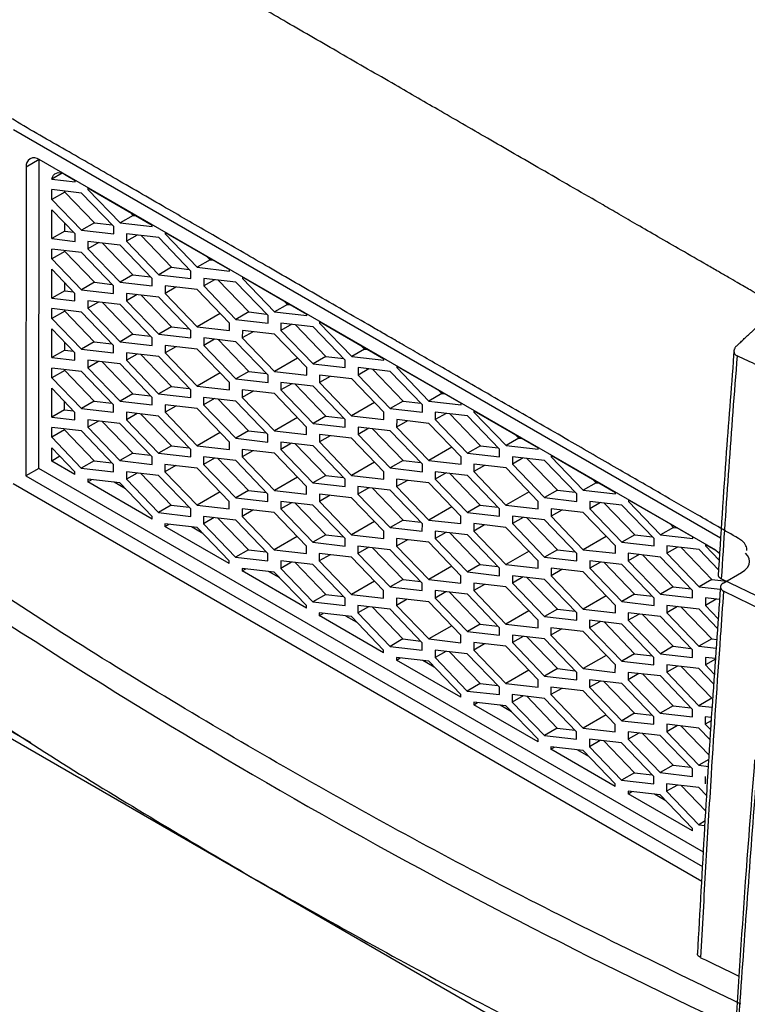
# Model space of a CAD drawing. Header units: millimetres. Extents: x 51 to 353, y -23 to 217.
# Tile 117 of 147: x 305 to 313, y 25 to 35. Entities that reach past the tile are written whole.
import ezdxf

# ---------------------------------------------------------------- set-up
doc = ezdxf.new("R2010")
doc.units = ezdxf.units.MM

msp = doc.modelspace()

# ---------------------------------------------------------------- linework, layer by layer
at = {"color": 7, "linetype": 'Continuous', "lineweight": 25}
for p, q in [((312.769, 29.73), (304.995, 34.218)), ((305.278, 33.891), (305.136, 33.809)), ((305.275, 30.496), (305.278, 33.891)), ((312.717, 29.597), (305.278, 33.891)), ((305.136, 33.809), (305.133, 30.415)), ((305.533, 33.741), (305.419, 33.675)), ((305.419, 33.675), (305.674, 33.646)), ((305.558, 33.729), (305.674, 33.662)), ((305.674, 33.646), (305.674, 33.662)), ((305.744, 33.523), (305.419, 33.561)), ((305.419, 33.453), (305.419, 33.561)), ((305.56, 33.534), (305.56, 33.545)), ((305.815, 33.581), (306.522, 33.172)), ((305.815, 33.581), (305.815, 33.564)), ((305.829, 33.573), (305.815, 33.564)), ((305.815, 33.564), (306.168, 33.197)), ((305.56, 33.534), (305.419, 33.453)), ((305.419, 33.453), (305.744, 33.115)), ((305.56, 33.534), (305.885, 33.196)), ((306.098, 33.156), (305.744, 33.523)), ((305.673, 33.074), (305.419, 33.339)), ((305.419, 33.022), (305.419, 33.339)), ((306.31, 33.278), (306.168, 33.197)), ((306.274, 33.316), (306.31, 33.278)), ((306.31, 33.278), (306.346, 33.274)), ((305.56, 33.103), (305.56, 33.192)), ((305.885, 33.196), (305.744, 33.115)), ((305.744, 33.115), (306.098, 33.074)), ((305.885, 33.196), (306.08, 33.174)), ((306.098, 33.074), (306.098, 33.156)), ((306.168, 33.197), (306.522, 33.156)), ((306.522, 33.156), (306.522, 33.172)), ((305.56, 33.103), (305.419, 33.022)), ((305.419, 33.022), (305.673, 32.992)), ((305.56, 33.103), (305.656, 33.092)), ((305.673, 32.992), (305.673, 33.074)), ((306.593, 33.034), (306.239, 33.074)), ((306.239, 33.074), (306.239, 32.993)), ((306.357, 33.061), (306.239, 32.993)), ((306.398, 33.056), (306.734, 32.707)), ((306.946, 32.666), (306.593, 33.034)), ((306.664, 33.091), (307.371, 32.683)), ((306.664, 33.091), (306.664, 33.075)), ((306.678, 33.083), (306.664, 33.075)), ((306.664, 33.075), (307.017, 32.707)), ((305.744, 32.87), (305.418, 32.907)), ((305.418, 32.799), (305.418, 32.907)), ((306.168, 32.952), (305.814, 32.992)), ((305.814, 32.992), (305.814, 32.911)), ((305.933, 32.979), (305.814, 32.911)), ((305.814, 32.911), (306.168, 32.543)), ((305.973, 32.974), (306.309, 32.625)), ((306.522, 32.584), (306.168, 32.952)), ((306.239, 32.993), (306.592, 32.625)), ((305.56, 32.881), (305.418, 32.799)), ((305.418, 32.799), (305.743, 32.461)), ((305.56, 32.881), (305.56, 32.891)), ((305.56, 32.881), (305.885, 32.543)), ((306.097, 32.502), (305.744, 32.87)), ((307.158, 32.788), (307.017, 32.707)), ((307.122, 32.826), (307.158, 32.788)), ((307.158, 32.788), (307.194, 32.784)), ((305.672, 32.421), (305.418, 32.685)), ((305.418, 32.368), (305.418, 32.685)), ((306.734, 32.707), (306.592, 32.625)), ((306.734, 32.707), (306.929, 32.684)), ((307.017, 32.707), (307.371, 32.666)), ((307.371, 32.666), (307.371, 32.683)), ((306.309, 32.625), (306.168, 32.543)), ((306.309, 32.625), (306.504, 32.602)), ((306.521, 32.503), (306.522, 32.584)), ((306.592, 32.625), (306.946, 32.584)), ((306.946, 32.584), (306.946, 32.666)), ((307.088, 32.585), (307.087, 32.503)), ((307.206, 32.571), (307.087, 32.503)), ((307.441, 32.544), (307.088, 32.585)), ((307.512, 32.601), (308.219, 32.193)), ((307.512, 32.601), (307.512, 32.585)), ((307.526, 32.593), (307.512, 32.585)), ((307.512, 32.585), (307.865, 32.217)), ((305.559, 32.45), (305.559, 32.538)), ((305.885, 32.543), (305.743, 32.461)), ((305.743, 32.461), (306.097, 32.421)), ((305.885, 32.543), (306.08, 32.52)), ((306.097, 32.421), (306.097, 32.502)), ((306.168, 32.543), (306.521, 32.503)), ((307.017, 32.462), (306.663, 32.503)), ((306.663, 32.503), (306.663, 32.421)), ((306.781, 32.489), (306.663, 32.421)), ((307.37, 32.094), (307.017, 32.462)), ((307.087, 32.503), (307.441, 32.135)), ((307.246, 32.566), (307.582, 32.217)), ((307.795, 32.176), (307.441, 32.544)), ((305.559, 32.45), (305.418, 32.368)), ((305.418, 32.368), (305.672, 32.339)), ((305.559, 32.45), (305.655, 32.439)), ((305.672, 32.339), (305.672, 32.421)), ((306.592, 32.38), (306.238, 32.421)), ((306.238, 32.421), (306.238, 32.339)), ((306.357, 32.407), (306.238, 32.339)), ((306.397, 32.403), (306.733, 32.053)), ((306.946, 32.013), (306.592, 32.38)), ((306.663, 32.421), (307.016, 32.053)), ((305.743, 32.216), (305.418, 32.254)), ((305.418, 32.146), (305.418, 32.254)), ((306.168, 32.298), (305.814, 32.339)), ((305.814, 32.339), (305.814, 32.257)), ((305.932, 32.325), (305.814, 32.257)), ((305.814, 32.257), (306.167, 31.89)), ((305.973, 32.321), (306.309, 31.971)), ((306.521, 31.931), (306.168, 32.298)), ((306.238, 32.339), (306.592, 31.972)), ((308.007, 32.299), (307.865, 32.217)), ((307.971, 32.336), (308.007, 32.299)), ((308.007, 32.299), (308.043, 32.294)), ((305.559, 32.227), (305.418, 32.146)), ((305.418, 32.146), (305.743, 31.808)), ((305.559, 32.227), (305.559, 32.237)), ((305.559, 32.227), (305.884, 31.889)), ((306.096, 31.849), (305.743, 32.216)), ((307.269, 32.199), (307.016, 32.053)), ((307.582, 32.217), (307.441, 32.135)), ((307.582, 32.217), (307.777, 32.194)), ((307.795, 32.095), (307.795, 32.176)), ((307.865, 32.217), (308.219, 32.176)), ((308.219, 32.176), (308.219, 32.193)), ((305.417, 31.715), (305.418, 32.031)), ((305.672, 31.767), (305.418, 32.031)), ((306.733, 32.053), (306.592, 31.972)), ((306.733, 32.053), (306.928, 32.031)), ((307.016, 32.053), (307.37, 32.013)), ((307.37, 32.013), (307.37, 32.094)), ((307.441, 32.135), (307.795, 32.095)), ((308.29, 32.054), (307.936, 32.095)), ((307.936, 32.095), (307.936, 32.013)), ((308.054, 32.081), (307.936, 32.013)), ((308.095, 32.076), (308.431, 31.727)), ((308.643, 31.686), (308.29, 32.054)), ((308.361, 32.111), (309.068, 31.703)), ((308.361, 32.111), (308.361, 32.095)), ((308.375, 32.103), (308.361, 32.095)), ((308.361, 32.095), (308.714, 31.727)), ((306.309, 31.971), (306.167, 31.89)), ((306.309, 31.971), (306.504, 31.949)), ((306.521, 31.849), (306.521, 31.931)), ((306.592, 31.972), (306.945, 31.931)), ((306.945, 31.931), (306.946, 32.013)), ((307.441, 31.89), (307.087, 31.931)), ((307.087, 31.931), (307.087, 31.849)), ((307.512, 32.013), (307.511, 31.931)), ((307.63, 31.999), (307.511, 31.931)), ((307.511, 31.931), (307.865, 31.564)), ((307.865, 31.972), (307.512, 32.013)), ((308.219, 31.605), (307.865, 31.972)), ((307.936, 32.013), (308.289, 31.645)), ((305.559, 31.796), (305.559, 31.884)), ((305.884, 31.889), (305.743, 31.808)), ((305.884, 31.889), (306.079, 31.867)), ((306.096, 31.767), (306.096, 31.849)), ((306.167, 31.89), (306.521, 31.849)), ((307.016, 31.808), (306.662, 31.849)), ((306.662, 31.849), (306.662, 31.767)), ((306.781, 31.835), (306.662, 31.767)), ((307.205, 31.917), (307.087, 31.849)), ((307.087, 31.849), (307.44, 31.482)), ((307.246, 31.913), (307.582, 31.563)), ((307.794, 31.523), (307.441, 31.89)), ((308.819, 31.846), (308.855, 31.809)), ((305.559, 31.796), (305.417, 31.715)), ((305.417, 31.715), (305.672, 31.685)), ((305.559, 31.796), (305.654, 31.785)), ((305.672, 31.685), (305.672, 31.767)), ((305.743, 31.808), (306.096, 31.767)), ((306.592, 31.726), (306.238, 31.767)), ((306.238, 31.767), (306.238, 31.685)), ((306.356, 31.754), (306.238, 31.685)), ((306.396, 31.749), (306.733, 31.399)), ((306.945, 31.359), (306.592, 31.726)), ((306.662, 31.767), (307.016, 31.4)), ((307.369, 31.441), (307.016, 31.808)), ((308.118, 31.709), (307.865, 31.564)), ((308.431, 31.727), (308.289, 31.645)), ((308.431, 31.727), (308.626, 31.704)), ((308.855, 31.809), (308.714, 31.727)), ((308.714, 31.727), (309.068, 31.687)), ((308.855, 31.809), (308.892, 31.805)), ((305.742, 31.563), (305.417, 31.6)), ((305.417, 31.492), (305.417, 31.6)), ((306.167, 31.645), (305.813, 31.685)), ((305.813, 31.685), (305.813, 31.604)), ((305.931, 31.672), (305.813, 31.604)), ((305.813, 31.604), (306.167, 31.236)), ((305.972, 31.667), (306.308, 31.318)), ((306.52, 31.277), (306.167, 31.645)), ((306.238, 31.685), (306.591, 31.318)), ((308.219, 31.523), (308.219, 31.605)), ((308.289, 31.645), (308.643, 31.605)), ((308.643, 31.605), (308.643, 31.686)), ((309.138, 31.564), (308.785, 31.605)), ((308.785, 31.605), (308.785, 31.523)), ((309.068, 31.687), (309.068, 31.703)), ((309.209, 31.621), (309.916, 31.213)), ((309.209, 31.621), (309.209, 31.605)), ((309.223, 31.613), (309.209, 31.605)), ((309.209, 31.605), (309.562, 31.237)), ((305.559, 31.574), (305.417, 31.492)), ((305.417, 31.492), (305.742, 31.154)), ((305.559, 31.574), (305.559, 31.584)), ((305.559, 31.574), (305.883, 31.236)), ((306.096, 31.195), (305.742, 31.563)), ((307.269, 31.546), (307.016, 31.4)), ((307.582, 31.563), (307.44, 31.482)), ((307.582, 31.563), (307.777, 31.541)), ((307.794, 31.441), (307.794, 31.523)), ((307.865, 31.564), (308.219, 31.523)), ((308.714, 31.482), (308.36, 31.523)), ((308.36, 31.523), (308.36, 31.441)), ((308.478, 31.509), (308.36, 31.441)), ((308.903, 31.591), (308.785, 31.523)), ((308.785, 31.523), (309.138, 31.156)), ((308.943, 31.587), (309.279, 31.237)), ((309.492, 31.197), (309.138, 31.564)), ((306.733, 31.399), (306.591, 31.318)), ((306.733, 31.399), (306.928, 31.377)), ((307.016, 31.4), (307.369, 31.359)), ((307.369, 31.359), (307.369, 31.441)), ((307.44, 31.482), (307.794, 31.441)), ((308.289, 31.4), (307.935, 31.441)), ((307.935, 31.441), (307.935, 31.359)), ((308.054, 31.427), (307.935, 31.359)), ((308.094, 31.423), (308.43, 31.073)), ((308.643, 31.033), (308.289, 31.4)), ((308.36, 31.441), (308.713, 31.074)), ((309.067, 31.115), (308.714, 31.482)), ((305.671, 31.113), (305.417, 31.378)), ((305.417, 31.061), (305.417, 31.378)), ((306.308, 31.318), (306.167, 31.236)), ((306.308, 31.318), (306.503, 31.295)), ((306.52, 31.195), (306.52, 31.277)), ((306.591, 31.318), (306.945, 31.277)), ((306.945, 31.277), (306.945, 31.359)), ((307.44, 31.237), (307.086, 31.277)), ((307.086, 31.277), (307.086, 31.196)), ((307.865, 31.319), (307.511, 31.359)), ((307.511, 31.359), (307.511, 31.278)), ((307.629, 31.346), (307.511, 31.278)), ((307.511, 31.278), (307.864, 30.91)), ((308.218, 30.951), (307.865, 31.319)), ((307.935, 31.359), (308.289, 30.992)), ((309.704, 31.319), (309.562, 31.237)), ((309.668, 31.357), (309.704, 31.319)), ((309.704, 31.319), (309.74, 31.315)), ((305.558, 31.142), (305.558, 31.231)), ((305.883, 31.236), (305.742, 31.154)), ((305.883, 31.236), (306.078, 31.213)), ((306.096, 31.114), (306.096, 31.195)), ((306.167, 31.236), (306.52, 31.195)), ((307.015, 31.155), (306.662, 31.195)), ((306.662, 31.195), (306.662, 31.114)), ((306.78, 31.182), (306.662, 31.114)), ((307.204, 31.264), (307.086, 31.196)), ((307.086, 31.196), (307.44, 30.828)), ((307.245, 31.259), (307.581, 30.91)), ((307.793, 30.869), (307.44, 31.237)), ((308.966, 31.22), (308.713, 31.074)), ((309.279, 31.237), (309.138, 31.156)), ((309.279, 31.237), (309.474, 31.215)), ((309.492, 31.115), (309.492, 31.197)), ((309.562, 31.237), (309.916, 31.197)), ((309.916, 31.197), (309.916, 31.213)), ((305.558, 31.142), (305.417, 31.061)), ((305.417, 31.061), (305.671, 31.032)), ((305.558, 31.142), (305.654, 31.131)), ((305.671, 31.032), (305.671, 31.113)), ((305.742, 31.154), (306.096, 31.114)), ((306.591, 31.073), (306.237, 31.114)), ((306.237, 31.114), (306.237, 31.032)), ((306.355, 31.1), (306.237, 31.032)), ((306.396, 31.095), (306.732, 30.746)), ((306.944, 30.705), (306.591, 31.073)), ((306.662, 31.114), (307.015, 30.746)), ((307.369, 30.787), (307.015, 31.155)), ((308.117, 31.056), (307.864, 30.91)), ((308.43, 31.073), (308.289, 30.992)), ((308.43, 31.073), (308.625, 31.051)), ((308.713, 31.074), (309.067, 31.033)), ((309.067, 31.033), (309.067, 31.115)), ((309.138, 31.156), (309.492, 31.115)), ((309.633, 31.115), (309.633, 31.033)), ((309.987, 31.074), (309.633, 31.115)), ((309.751, 31.101), (309.633, 31.033)), ((309.792, 31.097), (310.128, 30.747)), ((310.34, 30.707), (309.987, 31.074)), ((310.058, 31.131), (310.765, 30.723)), ((310.058, 31.131), (310.058, 31.115)), ((310.072, 31.123), (310.058, 31.115)), ((310.058, 31.115), (310.411, 30.748)), ((305.416, 30.839), (305.417, 30.947)), ((305.742, 30.909), (305.417, 30.947)), ((306.166, 30.991), (305.813, 31.032)), ((305.813, 31.032), (305.813, 30.95)), ((305.931, 31.018), (305.813, 30.95)), ((305.813, 30.95), (306.166, 30.583)), ((305.971, 31.013), (306.307, 30.664)), ((306.52, 30.624), (306.166, 30.991)), ((306.237, 31.032), (306.591, 30.664)), ((308.218, 30.869), (308.218, 30.951)), ((308.289, 30.992), (308.643, 30.951)), ((308.643, 30.951), (308.643, 31.033)), ((309.138, 30.911), (308.784, 30.951)), ((308.784, 30.951), (308.784, 30.87)), ((309.209, 31.033), (309.208, 30.951)), ((309.327, 31.02), (309.208, 30.951)), ((309.208, 30.951), (309.562, 30.584)), ((309.562, 30.992), (309.209, 31.033)), ((309.916, 30.625), (309.562, 30.992)), ((309.633, 31.033), (309.986, 30.666)), ((305.558, 30.92), (305.416, 30.839)), ((305.416, 30.839), (305.741, 30.501)), ((305.558, 30.92), (305.558, 30.93)), ((305.558, 30.92), (305.883, 30.582)), ((306.095, 30.542), (305.742, 30.909)), ((307.268, 30.892), (307.015, 30.746)), ((307.581, 30.91), (307.44, 30.828)), ((307.581, 30.91), (307.776, 30.887)), ((307.793, 30.787), (307.793, 30.869)), ((307.864, 30.91), (308.218, 30.869)), ((308.713, 30.829), (308.359, 30.869)), ((308.359, 30.869), (308.359, 30.788)), ((308.478, 30.856), (308.359, 30.788)), ((308.902, 30.938), (308.784, 30.87)), ((308.784, 30.87), (309.137, 30.502)), ((308.943, 30.933), (309.279, 30.584)), ((309.491, 30.543), (309.138, 30.911)), ((310.516, 30.867), (310.552, 30.829)), ((306.732, 30.746), (306.591, 30.664)), ((306.732, 30.746), (306.927, 30.723)), ((307.015, 30.746), (307.369, 30.706)), ((307.369, 30.706), (307.369, 30.787)), ((307.44, 30.828), (307.793, 30.787)), ((308.289, 30.747), (307.935, 30.787)), ((307.935, 30.787), (307.935, 30.706)), ((308.053, 30.774), (307.935, 30.706)), ((308.094, 30.769), (308.43, 30.42)), ((308.642, 30.379), (308.289, 30.747)), ((308.359, 30.788), (308.713, 30.42)), ((309.067, 30.461), (308.713, 30.829)), ((309.815, 30.73), (309.562, 30.584)), ((310.128, 30.747), (309.986, 30.666)), ((310.128, 30.747), (310.323, 30.725)), ((310.552, 30.829), (310.411, 30.748)), ((310.411, 30.748), (310.765, 30.707)), ((310.552, 30.829), (310.589, 30.825)), ((305.671, 30.46), (305.416, 30.724)), ((305.416, 30.578), (305.416, 30.724)), ((305.507, 30.63), (305.416, 30.578)), ((306.307, 30.664), (306.166, 30.583)), ((306.307, 30.664), (306.502, 30.642)), ((306.52, 30.542), (306.52, 30.624)), ((306.591, 30.664), (306.944, 30.624)), ((306.944, 30.624), (306.944, 30.705)), ((307.439, 30.583), (307.086, 30.624)), ((307.086, 30.624), (307.086, 30.542)), ((307.864, 30.665), (307.51, 30.706)), ((307.51, 30.706), (307.51, 30.624)), ((307.628, 30.692), (307.51, 30.624)), ((307.51, 30.624), (307.864, 30.256)), ((308.217, 30.297), (307.864, 30.665)), ((307.935, 30.706), (308.288, 30.338)), ((309.916, 30.543), (309.916, 30.625)), ((309.986, 30.666), (310.34, 30.625)), ((310.34, 30.625), (310.34, 30.707)), ((310.482, 30.625), (310.482, 30.543)), ((310.835, 30.584), (310.482, 30.625)), ((310.765, 30.707), (310.765, 30.723)), ((310.906, 30.642), (311.613, 30.233)), ((310.906, 30.642), (310.906, 30.625)), ((310.92, 30.633), (310.906, 30.625)), ((310.906, 30.625), (311.26, 30.258)), ((305.671, 30.431), (305.416, 30.578)), ((305.883, 30.582), (305.741, 30.501)), ((305.883, 30.582), (306.078, 30.56)), ((306.095, 30.46), (306.095, 30.542)), ((306.166, 30.583), (306.52, 30.542)), ((307.015, 30.501), (306.661, 30.542)), ((306.661, 30.542), (306.661, 30.46)), ((306.779, 30.528), (306.661, 30.46)), ((307.204, 30.61), (307.086, 30.542)), ((307.086, 30.542), (307.439, 30.175)), ((307.244, 30.605), (307.58, 30.256)), ((307.793, 30.216), (307.439, 30.583)), ((308.966, 30.566), (308.713, 30.42)), ((309.279, 30.584), (309.137, 30.502)), ((309.279, 30.584), (309.474, 30.561)), ((309.491, 30.461), (309.491, 30.543)), ((309.562, 30.584), (309.916, 30.543)), ((310.411, 30.503), (310.057, 30.543)), ((310.057, 30.543), (310.057, 30.462)), ((310.175, 30.53), (310.057, 30.462)), ((310.6, 30.612), (310.482, 30.543)), ((310.482, 30.543), (310.835, 30.176)), ((310.64, 30.607), (310.976, 30.257)), ((311.189, 30.217), (310.835, 30.584)), ((305.275, 30.496), (305.133, 30.415)), ((305.133, 30.415), (312.57, 26.122)), ((312.58, 26.279), (305.275, 30.496)), ((305.671, 30.431), (305.671, 30.46)), ((305.741, 30.501), (306.095, 30.46)), ((306.59, 30.419), (306.237, 30.46)), ((306.237, 30.46), (306.237, 30.378)), ((306.355, 30.446), (306.237, 30.378)), ((306.395, 30.442), (306.731, 30.092)), ((306.944, 30.052), (306.59, 30.419)), ((306.661, 30.46), (307.014, 30.093)), ((307.368, 30.134), (307.015, 30.501)), ((308.43, 30.42), (308.288, 30.338)), ((308.43, 30.42), (308.625, 30.397)), ((308.713, 30.42), (309.066, 30.379)), ((309.066, 30.379), (309.067, 30.461)), ((309.137, 30.502), (309.491, 30.461)), ((309.633, 30.461), (309.632, 30.38)), ((309.751, 30.448), (309.632, 30.38)), ((309.986, 30.421), (309.633, 30.461)), ((309.791, 30.443), (310.127, 30.094)), ((310.34, 30.053), (309.986, 30.421)), ((310.057, 30.462), (310.41, 30.094)), ((310.764, 30.135), (310.411, 30.503)), ((304.992, 30.333), (312.561, 25.963)), ((306.166, 30.337), (305.812, 30.378)), ((305.812, 30.378), (305.812, 30.35)), ((305.812, 30.35), (305.853, 30.373)), ((306.519, 29.941), (305.812, 30.35)), ((306.228, 30.272), (306.103, 30.345)), ((306.519, 29.97), (306.166, 30.337)), ((306.237, 30.378), (306.59, 30.011)), ((308.117, 30.402), (307.864, 30.256)), ((308.217, 30.216), (308.217, 30.297)), ((308.288, 30.338), (308.642, 30.298)), ((308.642, 30.298), (308.642, 30.379)), ((309.137, 30.257), (308.783, 30.298)), ((308.783, 30.298), (308.783, 30.216)), ((309.562, 30.339), (309.208, 30.38)), ((309.208, 30.38), (309.208, 30.298)), ((309.326, 30.366), (309.208, 30.298)), ((309.208, 30.298), (309.561, 29.93)), ((309.915, 29.971), (309.562, 30.339)), ((309.632, 30.38), (309.986, 30.012)), ((311.401, 30.339), (311.26, 30.258)), ((311.365, 30.377), (311.401, 30.339)), ((311.401, 30.339), (311.437, 30.335)), ((307.268, 30.238), (307.014, 30.093)), ((307.58, 30.256), (307.439, 30.175)), ((307.58, 30.256), (307.776, 30.234)), ((307.793, 30.134), (307.793, 30.216)), ((307.864, 30.256), (308.217, 30.216)), ((308.713, 30.175), (308.359, 30.216)), ((308.359, 30.216), (308.359, 30.134)), ((308.477, 30.202), (308.359, 30.134)), ((308.902, 30.284), (308.783, 30.216)), ((308.783, 30.216), (309.137, 29.848)), ((308.942, 30.279), (309.278, 29.93)), ((309.491, 29.889), (309.137, 30.257)), ((310.663, 30.24), (310.41, 30.094)), ((310.976, 30.257), (310.835, 30.176)), ((310.976, 30.257), (311.171, 30.235)), ((311.189, 30.135), (311.189, 30.217)), ((311.26, 30.258), (311.613, 30.217)), ((311.613, 30.217), (311.613, 30.233)), ((306.731, 30.092), (306.59, 30.011)), ((306.731, 30.092), (306.926, 30.07)), ((307.014, 30.093), (307.368, 30.052)), ((307.368, 30.052), (307.368, 30.134)), ((307.439, 30.175), (307.793, 30.134)), ((308.288, 30.093), (307.934, 30.134)), ((307.934, 30.134), (307.934, 30.052)), ((308.052, 30.12), (307.934, 30.052)), ((308.093, 30.116), (308.429, 29.766)), ((308.641, 29.726), (308.288, 30.093)), ((308.359, 30.134), (308.712, 29.767)), ((309.066, 29.808), (308.713, 30.175)), ((310.127, 30.094), (309.986, 30.012)), ((310.127, 30.094), (310.322, 30.071)), ((310.41, 30.094), (310.764, 30.053)), ((310.764, 30.053), (310.764, 30.135)), ((310.835, 30.176), (311.189, 30.135)), ((311.33, 30.135), (311.33, 30.054)), ((311.684, 30.095), (311.33, 30.135)), ((311.448, 30.122), (311.33, 30.054)), ((311.489, 30.117), (311.825, 29.768)), ((312.037, 29.727), (311.684, 30.095)), ((311.755, 30.152), (312.462, 29.744)), ((311.755, 30.152), (311.755, 30.135)), ((311.769, 30.144), (311.755, 30.135)), ((311.755, 30.135), (312.108, 29.768)), ((306.59, 30.011), (306.944, 29.97)), ((306.944, 29.97), (306.944, 30.052)), ((307.863, 30.011), (307.51, 30.052)), ((307.51, 30.052), (307.51, 29.97)), ((307.628, 30.038), (307.51, 29.97)), ((308.217, 29.644), (307.863, 30.011)), ((307.934, 30.052), (308.288, 29.685)), ((309.814, 30.076), (309.561, 29.93)), ((309.986, 30.012), (310.34, 29.971)), ((310.34, 29.971), (310.34, 30.053)), ((311.259, 30.013), (310.906, 30.053)), ((310.906, 30.053), (310.906, 29.972)), ((311.024, 30.04), (310.906, 29.972)), ((311.613, 29.645), (311.259, 30.013)), ((311.33, 30.054), (311.684, 29.686)), ((306.519, 29.941), (306.519, 29.97)), ((307.014, 29.848), (306.661, 29.888)), ((306.661, 29.888), (306.661, 29.86)), ((306.661, 29.86), (306.702, 29.884)), ((307.439, 29.929), (307.085, 29.97)), ((307.085, 29.97), (307.085, 29.888)), ((307.203, 29.957), (307.085, 29.888)), ((307.085, 29.888), (307.438, 29.521)), ((307.244, 29.952), (307.58, 29.602)), ((307.792, 29.562), (307.439, 29.929)), ((307.51, 29.97), (307.863, 29.603)), ((308.965, 29.912), (308.712, 29.767)), ((309.278, 29.93), (309.137, 29.848)), ((309.278, 29.93), (309.473, 29.907)), ((309.49, 29.808), (309.491, 29.889)), ((309.561, 29.93), (309.915, 29.89)), ((309.915, 29.89), (309.915, 29.971)), ((310.41, 29.849), (310.056, 29.89)), ((310.056, 29.89), (310.056, 29.808)), ((310.175, 29.876), (310.056, 29.808)), ((310.481, 29.972), (310.481, 29.89)), ((310.835, 29.931), (310.481, 29.972)), ((310.599, 29.958), (310.481, 29.89)), ((310.481, 29.89), (310.834, 29.522)), ((310.64, 29.953), (310.976, 29.604)), ((311.188, 29.563), (310.835, 29.931)), ((310.906, 29.972), (311.259, 29.604)), ((312.213, 29.887), (312.25, 29.849)), ((307.368, 29.452), (306.661, 29.86)), ((307.077, 29.783), (306.952, 29.855)), ((307.368, 29.48), (307.014, 29.848)), ((308.429, 29.766), (308.288, 29.685)), ((308.429, 29.766), (308.624, 29.744)), ((308.712, 29.767), (309.066, 29.726)), ((309.066, 29.726), (309.066, 29.808)), ((309.137, 29.848), (309.49, 29.808)), ((309.632, 29.808), (309.632, 29.726)), ((309.986, 29.767), (309.632, 29.808)), ((309.75, 29.794), (309.632, 29.726)), ((309.791, 29.79), (310.127, 29.44)), ((310.339, 29.4), (309.986, 29.767)), ((310.056, 29.808), (310.41, 29.44)), ((310.764, 29.481), (310.41, 29.849)), ((311.825, 29.768), (311.684, 29.686)), ((311.825, 29.768), (312.02, 29.745)), ((312.25, 29.849), (312.108, 29.768)), ((312.108, 29.768), (312.462, 29.727)), ((312.25, 29.849), (312.286, 29.845)), ((308.116, 29.749), (307.863, 29.603)), ((308.288, 29.685), (308.641, 29.644)), ((308.641, 29.644), (308.641, 29.726)), ((309.561, 29.685), (309.207, 29.726)), ((309.207, 29.726), (309.207, 29.644)), ((309.326, 29.712), (309.207, 29.644)), ((309.914, 29.318), (309.561, 29.685)), ((309.632, 29.726), (309.985, 29.359)), ((311.512, 29.75), (311.259, 29.604)), ((311.684, 29.686), (312.037, 29.645)), ((312.037, 29.645), (312.037, 29.727)), ((312.462, 29.727), (312.462, 29.744)), ((312.603, 29.662), (312.719, 29.595)), ((312.603, 29.662), (312.603, 29.646)), ((312.617, 29.654), (312.603, 29.646)), ((307.58, 29.602), (307.438, 29.521)), ((307.58, 29.602), (307.775, 29.58)), ((307.792, 29.48), (307.792, 29.562)), ((307.863, 29.603), (308.217, 29.562)), ((308.217, 29.562), (308.217, 29.644)), ((308.712, 29.522), (308.358, 29.562)), ((308.358, 29.562), (308.358, 29.481)), ((308.476, 29.549), (308.358, 29.481)), ((309.136, 29.603), (308.783, 29.644)), ((308.783, 29.644), (308.783, 29.562)), ((308.901, 29.63), (308.783, 29.562)), ((308.783, 29.562), (309.136, 29.195)), ((308.941, 29.626), (309.278, 29.276)), ((309.49, 29.236), (309.136, 29.603)), ((309.207, 29.644), (309.561, 29.277)), ((310.663, 29.586), (310.41, 29.44)), ((310.976, 29.604), (310.834, 29.522)), ((310.976, 29.604), (311.171, 29.581)), ((311.188, 29.482), (311.188, 29.563)), ((311.259, 29.604), (311.613, 29.564)), ((311.613, 29.564), (311.613, 29.645)), ((312.108, 29.523), (311.754, 29.564)), ((311.754, 29.564), (311.754, 29.482)), ((311.872, 29.55), (311.754, 29.482)), ((311.913, 29.545), (312.249, 29.196)), ((312.532, 29.605), (312.179, 29.645)), ((312.179, 29.645), (312.179, 29.564)), ((312.297, 29.632), (312.179, 29.564)), ((312.179, 29.564), (312.532, 29.196)), ((312.337, 29.627), (312.673, 29.278)), ((312.746, 29.383), (312.532, 29.605)), ((312.603, 29.646), (312.753, 29.49)), ((312.719, 29.595), (312.739, 29.582)), ((307.368, 29.452), (307.368, 29.48)), ((307.438, 29.521), (307.792, 29.48)), ((308.287, 29.44), (307.934, 29.48)), ((307.934, 29.48), (307.934, 29.399)), ((308.052, 29.467), (307.934, 29.399)), ((308.092, 29.462), (308.428, 29.113)), ((308.641, 29.072), (308.287, 29.44)), ((308.358, 29.481), (308.712, 29.113)), ((309.065, 29.154), (308.712, 29.522)), ((310.127, 29.44), (309.985, 29.359)), ((310.127, 29.44), (310.322, 29.418)), ((310.41, 29.44), (310.764, 29.4)), ((310.764, 29.4), (310.764, 29.481)), ((310.834, 29.522), (311.188, 29.482)), ((311.33, 29.482), (311.33, 29.4)), ((311.683, 29.441), (311.33, 29.482)), ((311.448, 29.468), (311.33, 29.4)), ((311.488, 29.463), (311.824, 29.114)), ((312.037, 29.073), (311.683, 29.441)), ((311.754, 29.482), (312.107, 29.114)), ((312.461, 29.155), (312.108, 29.523)), ((307.863, 29.358), (307.509, 29.398)), ((307.509, 29.398), (307.509, 29.37)), ((307.509, 29.37), (307.55, 29.394)), ((308.216, 28.962), (307.509, 29.37)), ((307.925, 29.293), (307.8, 29.365)), ((308.216, 28.99), (307.863, 29.358)), ((307.934, 29.399), (308.287, 29.031)), ((309.814, 29.423), (309.561, 29.277)), ((309.985, 29.359), (310.339, 29.318)), ((310.339, 29.318), (310.339, 29.4)), ((311.259, 29.359), (310.905, 29.4)), ((310.905, 29.4), (310.905, 29.318)), ((311.023, 29.386), (310.905, 29.318)), ((311.612, 28.992), (311.259, 29.359)), ((311.33, 29.4), (311.683, 29.033)), ((312.796, 29.235), (313, 29.352)), ((308.965, 29.259), (308.712, 29.113)), ((309.278, 29.276), (309.136, 29.195)), ((309.278, 29.276), (309.473, 29.254)), ((309.49, 29.154), (309.49, 29.236)), ((309.561, 29.277), (309.914, 29.236)), ((309.914, 29.236), (309.914, 29.318)), ((310.41, 29.195), (310.056, 29.236)), ((310.056, 29.236), (310.056, 29.154)), ((310.174, 29.223), (310.056, 29.154)), ((310.48, 29.318), (310.48, 29.236)), ((310.834, 29.277), (310.48, 29.318)), ((310.599, 29.304), (310.48, 29.236)), ((310.48, 29.236), (310.834, 28.869)), ((310.639, 29.3), (310.975, 28.95)), ((311.188, 28.91), (310.834, 29.277)), ((310.905, 29.318), (311.258, 28.951)), ((312.673, 29.278), (312.532, 29.196)), ((312.673, 29.278), (312.838, 29.259)), ((313.261, 29.049), (312.777, 29.284)), ((308.428, 29.113), (308.287, 29.031)), ((308.428, 29.113), (308.623, 29.09)), ((308.712, 29.113), (309.065, 29.072)), ((309.065, 29.072), (309.065, 29.154)), ((309.136, 29.195), (309.49, 29.154)), ((309.631, 29.154), (309.631, 29.073)), ((309.985, 29.114), (309.631, 29.154)), ((309.749, 29.141), (309.631, 29.073)), ((309.79, 29.136), (310.126, 28.786)), ((310.338, 28.746), (309.985, 29.114)), ((310.056, 29.154), (310.409, 28.787)), ((310.763, 28.828), (310.41, 29.195)), ((311.824, 29.114), (311.683, 29.033)), ((311.824, 29.114), (312.019, 29.092)), ((312.249, 29.196), (312.107, 29.114)), ((312.107, 29.114), (312.461, 29.074)), ((312.249, 29.196), (312.444, 29.173)), ((312.461, 29.074), (312.461, 29.155)), ((312.532, 29.196), (312.766, 29.169)), ((313.25, 28.93), (312.801, 29.15)), ((308.287, 29.031), (308.641, 28.99)), ((308.641, 28.99), (308.641, 29.072)), ((309.56, 29.032), (309.207, 29.072)), ((309.207, 29.072), (309.207, 28.991)), ((309.325, 29.059), (309.207, 28.991)), ((309.914, 28.664), (309.56, 29.032)), ((309.631, 29.073), (309.985, 28.705)), ((311.511, 29.096), (311.258, 28.951)), ((311.683, 29.033), (312.037, 28.992)), ((312.037, 28.992), (312.037, 29.073)), ((312.603, 29.074), (312.603, 28.992)), ((312.758, 29.056), (312.603, 29.074)), ((312.721, 29.06), (312.603, 28.992)), ((308.216, 28.962), (308.216, 28.99)), ((308.711, 28.868), (308.358, 28.909)), ((308.358, 28.909), (308.358, 28.88)), ((308.358, 28.88), (308.399, 28.904)), ((309.136, 28.95), (308.782, 28.99)), ((308.782, 28.99), (308.782, 28.909)), ((308.9, 28.977), (308.782, 28.909)), ((308.782, 28.909), (309.136, 28.541)), ((308.941, 28.972), (309.277, 28.623)), ((309.489, 28.582), (309.136, 28.95)), ((309.207, 28.991), (309.56, 28.623)), ((310.662, 28.933), (310.409, 28.787)), ((310.975, 28.95), (310.834, 28.869)), ((310.975, 28.95), (311.17, 28.928)), ((311.187, 28.828), (311.188, 28.91)), ((311.258, 28.951), (311.612, 28.91)), ((311.612, 28.91), (311.612, 28.992)), ((311.754, 28.91), (311.753, 28.828)), ((311.872, 28.896), (311.753, 28.828)), ((312.107, 28.869), (311.754, 28.91)), ((311.912, 28.892), (312.248, 28.542)), ((312.532, 28.951), (312.178, 28.992)), ((312.178, 28.992), (312.178, 28.91)), ((312.296, 28.978), (312.178, 28.91)), ((312.178, 28.91), (312.531, 28.543)), ((312.337, 28.974), (312.673, 28.624)), ((312.736, 28.739), (312.532, 28.951)), ((312.603, 28.992), (312.743, 28.846)), ((309.065, 28.472), (308.358, 28.88)), ((308.774, 28.803), (308.649, 28.875)), ((309.065, 28.5), (308.711, 28.868)), ((310.126, 28.786), (309.985, 28.705)), ((310.126, 28.786), (310.321, 28.764)), ((310.409, 28.787), (310.763, 28.746)), ((310.763, 28.746), (310.763, 28.828)), ((310.834, 28.869), (311.187, 28.828)), ((311.329, 28.828), (311.329, 28.746)), ((311.683, 28.787), (311.329, 28.828)), ((311.447, 28.815), (311.329, 28.746)), ((311.488, 28.81), (311.824, 28.46)), ((312.036, 28.42), (311.683, 28.787)), ((311.753, 28.828), (312.107, 28.461)), ((312.461, 28.502), (312.107, 28.869)), ((309.813, 28.769), (309.56, 28.623)), ((309.985, 28.705), (310.338, 28.664)), ((310.338, 28.664), (310.338, 28.746)), ((311.258, 28.706), (310.904, 28.746)), ((310.904, 28.746), (310.904, 28.665)), ((311.023, 28.733), (310.904, 28.665)), ((311.612, 28.338), (311.258, 28.706)), ((311.329, 28.746), (311.682, 28.379)), ((309.277, 28.623), (309.136, 28.541)), ((309.277, 28.623), (309.472, 28.6)), ((309.489, 28.501), (309.489, 28.582)), ((309.56, 28.623), (309.914, 28.582)), ((309.914, 28.582), (309.914, 28.664)), ((310.409, 28.542), (310.055, 28.583)), ((310.055, 28.583), (310.055, 28.501)), ((310.173, 28.569), (310.055, 28.501)), ((310.48, 28.664), (310.48, 28.583)), ((310.834, 28.624), (310.48, 28.664)), ((310.598, 28.651), (310.48, 28.583)), ((310.48, 28.583), (310.833, 28.215)), ((310.639, 28.646), (310.975, 28.297)), ((311.187, 28.256), (310.834, 28.624)), ((310.904, 28.665), (311.258, 28.297)), ((312.673, 28.624), (312.531, 28.543)), ((312.673, 28.624), (312.727, 28.618)), ((309.065, 28.472), (309.065, 28.5)), ((309.136, 28.541), (309.489, 28.501)), ((309.631, 28.501), (309.631, 28.419)), ((309.984, 28.46), (309.631, 28.501)), ((309.749, 28.487), (309.631, 28.419)), ((309.789, 28.482), (310.125, 28.133)), ((310.338, 28.092), (309.984, 28.46)), ((310.055, 28.501), (310.409, 28.133)), ((310.762, 28.174), (310.409, 28.542)), ((311.824, 28.46), (311.682, 28.379)), ((311.824, 28.46), (312.019, 28.438)), ((312.248, 28.542), (312.107, 28.461)), ((312.107, 28.461), (312.461, 28.42)), ((312.248, 28.542), (312.443, 28.52)), ((312.461, 28.42), (312.461, 28.502)), ((312.531, 28.543), (312.72, 28.521)), ((309.56, 28.378), (309.206, 28.419)), ((309.206, 28.419), (309.206, 28.39)), ((309.206, 28.39), (309.247, 28.414)), ((309.913, 27.982), (309.206, 28.39)), ((309.622, 28.313), (309.497, 28.385)), ((309.913, 28.011), (309.56, 28.378)), ((309.631, 28.419), (309.984, 28.051)), ((311.511, 28.443), (311.258, 28.297)), ((311.682, 28.379), (312.036, 28.338)), ((312.036, 28.338), (312.036, 28.42)), ((312.602, 28.42), (312.602, 28.338)), ((312.712, 28.407), (312.602, 28.42)), ((312.712, 28.402), (312.602, 28.338)), ((310.662, 28.279), (310.409, 28.133)), ((310.975, 28.297), (310.833, 28.215)), ((310.975, 28.297), (311.17, 28.274)), ((311.187, 28.174), (311.187, 28.256)), ((311.258, 28.297), (311.611, 28.256)), ((311.611, 28.256), (311.612, 28.338)), ((312.107, 28.216), (311.753, 28.256)), ((311.753, 28.256), (311.753, 28.175)), ((311.871, 28.243), (311.753, 28.175)), ((312.178, 28.338), (312.177, 28.257)), ((312.296, 28.325), (312.177, 28.257)), ((312.177, 28.257), (312.531, 27.889)), ((312.531, 28.298), (312.178, 28.338)), ((312.336, 28.32), (312.672, 27.971)), ((312.692, 28.13), (312.531, 28.298)), ((312.602, 28.338), (312.7, 28.237)), ((312.239, 23.331), (303.89, 28.151)), ((303.932, 28.208), (305.186, 27.485)), ((310.125, 28.133), (309.984, 28.051)), ((310.125, 28.133), (310.32, 28.11)), ((310.409, 28.133), (310.762, 28.093)), ((310.762, 28.093), (310.762, 28.174)), ((310.833, 28.215), (311.187, 28.174)), ((311.328, 28.175), (311.328, 28.093)), ((311.682, 28.134), (311.328, 28.175)), ((311.447, 28.161), (311.328, 28.093)), ((311.487, 28.156), (311.823, 27.807)), ((312.035, 27.766), (311.682, 28.134)), ((311.753, 28.175), (312.106, 27.807)), ((311.912, 28.238), (312.248, 27.889)), ((312.46, 27.848), (312.107, 28.216)), ((309.984, 28.051), (310.338, 28.011)), ((310.338, 28.011), (310.338, 28.092)), ((311.258, 28.052), (310.904, 28.093)), ((310.904, 28.093), (310.904, 28.011)), ((311.022, 28.079), (310.904, 28.011)), ((311.611, 27.684), (311.258, 28.052)), ((311.328, 28.093), (311.682, 27.725)), ((309.913, 27.982), (309.913, 28.011)), ((310.408, 27.888), (310.055, 27.929)), ((310.055, 27.929), (310.055, 27.9)), ((310.055, 27.9), (310.096, 27.924)), ((310.479, 28.011), (310.479, 27.929)), ((310.833, 27.97), (310.479, 28.011)), ((310.597, 27.997), (310.479, 27.929)), ((310.479, 27.929), (310.833, 27.562)), ((310.638, 27.993), (310.974, 27.643)), ((311.186, 27.603), (310.833, 27.97)), ((310.904, 28.011), (311.257, 27.643)), ((312.672, 27.971), (312.531, 27.889)), ((310.762, 27.492), (310.055, 27.9)), ((310.471, 27.823), (310.346, 27.895)), ((310.762, 27.521), (310.408, 27.888)), ((312.248, 27.889), (312.106, 27.807)), ((312.248, 27.889), (312.443, 27.866)), ((312.46, 27.767), (312.46, 27.848)), ((312.531, 27.889), (312.675, 27.873)), ((311.51, 27.789), (311.257, 27.643)), ((311.823, 27.807), (311.682, 27.725)), ((311.682, 27.725), (312.035, 27.685)), ((311.823, 27.807), (312.018, 27.784)), ((312.035, 27.685), (312.035, 27.766)), ((312.106, 27.807), (312.46, 27.767)), ((312.601, 27.767), (312.601, 27.685)), ((312.668, 27.759), (312.601, 27.767)), ((312.666, 27.722), (312.601, 27.685)), ((310.974, 27.643), (310.833, 27.562)), ((310.974, 27.643), (311.169, 27.621)), ((311.186, 27.521), (311.186, 27.603)), ((311.257, 27.643), (311.611, 27.603)), ((311.611, 27.603), (311.611, 27.684)), ((312.106, 27.562), (311.752, 27.603)), ((311.752, 27.603), (311.752, 27.521)), ((312.531, 27.644), (312.177, 27.685)), ((312.177, 27.685), (312.177, 27.603)), ((312.295, 27.671), (312.177, 27.603)), ((312.177, 27.603), (312.53, 27.235)), ((312.336, 27.666), (312.643, 27.346)), ((312.654, 27.516), (312.531, 27.644)), ((312.601, 27.685), (312.66, 27.624)), ((310.762, 27.492), (310.762, 27.521)), ((310.833, 27.562), (311.186, 27.521)), ((311.328, 27.521), (311.328, 27.439)), ((311.681, 27.48), (311.328, 27.521)), ((311.446, 27.507), (311.328, 27.439)), ((311.486, 27.503), (311.823, 27.153)), ((311.87, 27.589), (311.752, 27.521)), ((311.752, 27.521), (312.106, 27.154)), ((311.911, 27.585), (312.247, 27.235)), ((312.459, 27.195), (312.106, 27.562)), ((311.257, 27.398), (310.903, 27.439)), ((310.903, 27.439), (310.903, 27.411)), ((310.903, 27.411), (310.944, 27.434)), ((311.61, 27.002), (310.903, 27.411)), ((311.319, 27.333), (311.194, 27.406)), ((311.61, 27.031), (311.257, 27.398)), ((311.328, 27.439), (311.681, 27.072)), ((312.035, 27.113), (311.681, 27.48)), ((312.641, 27.299), (312.53, 27.235)), ((312.247, 27.235), (312.106, 27.154)), ((312.247, 27.235), (312.442, 27.213)), ((312.459, 27.113), (312.459, 27.195)), ((312.53, 27.235), (312.636, 27.223)), ((311.823, 27.153), (311.681, 27.072)), ((311.681, 27.072), (312.035, 27.031)), ((311.823, 27.153), (312.018, 27.131)), ((312.035, 27.031), (312.035, 27.113)), ((312.106, 27.154), (312.459, 27.113)), ((312.601, 27.113), (312.601, 27.031)), ((311.61, 27.002), (311.61, 27.031)), ((312.105, 26.909), (311.752, 26.949)), ((311.752, 26.949), (311.752, 26.921)), ((311.752, 26.921), (311.793, 26.945)), ((312.53, 26.99), (312.176, 27.031)), ((312.176, 27.031), (312.176, 26.949)), ((312.294, 27.018), (312.176, 26.949)), ((312.176, 26.949), (312.53, 26.582)), ((312.335, 27.013), (312.607, 26.73)), ((312.617, 26.9), (312.53, 26.99)), ((312.459, 26.513), (311.752, 26.921)), ((312.168, 26.844), (312.043, 26.916)), ((312.459, 26.541), (312.105, 26.909)), ((312.6, 26.623), (312.53, 26.582)), ((312.459, 26.513), (312.459, 26.541)), ((312.53, 26.582), (312.597, 26.574))]:
    msp.add_line(p, q, dxfattribs=at)
at = {"color": 7, "linetype": 'Continuous', "lineweight": 25, "flags": 128}
for points in [[(305.419, 33.675), (305.426, 33.699), (305.436, 33.718), (305.45, 33.733), (305.468, 33.743), (305.488, 33.748), (305.51, 33.747), (305.534, 33.741), (305.558, 33.729)], [(312.717, 29.597), (312.744, 29.578), (312.758, 29.566)], [(313, 29.352), (313.037, 29.378), (313.065, 29.408), (313.082, 29.441), (313.088, 29.475), (313.082, 29.508), (313.065, 29.541), (313.042, 29.566)]]:
    msp.add_lwpolyline(points, dxfattribs=at)
at = {"color": 7, "linetype": 'Continuous', "lineweight": 25}
for centre, radius, start, end in [((305.223, 33.823), 0.0875, 50.8486, 189.162), ((344.983, 92.142), 74.457, 244.17596, 244.53633)]:
    msp.add_arc(centre, radius, start, end, dxfattribs=at)
at = {"color": 8, "linetype": 'Continuous', "lineweight": 25}
msp.add_arc((340.799, 84.035), 65.866, 235.02942, 244.79086, dxfattribs=at)
at = {"color": 7, "linetype": 'Continuous', "lineweight": 25}
for points, knots in [([(312.947, 31.846), (312.961, 31.859), (312.989, 31.885), (313.028, 31.922), (313.065, 31.957), (313.099, 31.988), (313.13, 32.017), (313.158, 32.043), (313.18, 32.068), (313.197, 32.091), (313.223, 32.132), (313.247, 32.191), (313.252, 32.266), (313.233, 32.336), (313.198, 32.382), (313.164, 32.413), (313.136, 32.435), (313.087, 32.462), (313.024, 32.499), (312.944, 32.545), (312.85, 32.6), (312.739, 32.663), (312.566, 32.763), (312.345, 32.891), (312.09, 33.038), (311.861, 33.17), (311.66, 33.287), (311.321, 33.482), (310.851, 33.753), (310.257, 34.096), (309.709, 34.413), (309.157, 34.731), (308.593, 35.057), (308.01, 35.393), (307.451, 35.716), (306.988, 35.983), (306.616, 36.198), (306.329, 36.364), (306.045, 36.528), (305.816, 36.66), (305.644, 36.759), (305.534, 36.823), (305.44, 36.877), (305.361, 36.923), (305.297, 36.96), (305.249, 36.988), (305.213, 37.003), (305.163, 37.019), (305.094, 37.032), (304.996, 37.029), (304.899, 37.007), (304.827, 36.975), (304.779, 36.946), (304.753, 36.928), (304.725, 36.906), (304.698, 36.88), (304.668, 36.852), (304.635, 36.821), (304.599, 36.787), (304.561, 36.751), (304.534, 36.726), (304.521, 36.714)], [0, 0, 0, 0, 0.004872, 0.00941, 0.013614, 0.017483, 0.021016, 0.024213, 0.027078, 0.029611, 0.031811, 0.040156, 0.047575, 0.054844, 0.063329, 0.065172, 0.068717, 0.073969, 0.080926, 0.089586, 0.099949, 0.112015, 0.125785, 0.156647, 0.184561, 0.209528, 0.231548, 0.25062, 0.320608, 0.385549, 0.445443, 0.50029, 0.566542, 0.630237, 0.691377, 0.74996, 0.781868, 0.81331, 0.844285, 0.874795, 0.888515, 0.900544, 0.910881, 0.919527, 0.926482, 0.931742, 0.935309, 0.937184, 0.945689, 0.952955, 0.960365, 0.968707, 0.970982, 0.973557, 0.976429, 0.979601, 0.983076, 0.986854, 0.990935, 0.995317, 1, 1, 1, 1]), ([(313.059, 29.596), (313.057, 29.614), (313.054, 29.65), (313.02, 29.689), (312.992, 29.711), (312.981, 29.718), (312.976, 29.721), (312.973, 29.723), (312.97, 29.725), (312.817, 29.813), (312.529, 29.979), (312.096, 30.229), (311.637, 30.494), (311.107, 30.8), (310.621, 31.081), (310.219, 31.313), (309.94, 31.474), (309.69, 31.618), (309.47, 31.745), (309.278, 31.856), (309.115, 31.95), (308.809, 32.126), (308.363, 32.384), (307.779, 32.721), (307.23, 33.038), (306.683, 33.354), (306.134, 33.67), (305.569, 33.999), (305.168, 34.224), (304.936, 34.365), (304.844, 34.391), (304.744, 34.4), (304.645, 34.388), (304.572, 34.364), (304.525, 34.337), (304.454, 34.297), (304.395, 34.263), (304.348, 34.236)], [0, 0, 0, 0, 0.007447, 0.015564, 0.017847, 0.018848, 0.019635, 0.019666, 0.019939, 0.020719, 0.072308, 0.119216, 0.16986, 0.230648, 0.301875, 0.337219, 0.369234, 0.397921, 0.42328, 0.445309, 0.46401, 0.479383, 0.550651, 0.617806, 0.680848, 0.739777, 0.806182, 0.869972, 0.935069, 0.943198, 0.95131, 0.959392, 0.967486, 0.975596, 0.979646, 0.983721, 1, 1, 1, 1]), ([(312.918, 31.813), (312.889, 31.435), (312.823, 30.598), (312.77, 29.767), (312.741, 29.313)], [0, 0, 0, 0, 0.452479, 1, 1, 1, 1]), ([(312.947, 31.846), (312.944, 31.843), (312.938, 31.837), (312.93, 31.826), (312.923, 31.814), (312.917, 31.8), (312.915, 31.784), (312.918, 31.768), (312.924, 31.754), (312.935, 31.742), (312.945, 31.736), (312.951, 31.733)], [0, 0, 0, 0, 0.083343, 0.166576, 0.25096, 0.375154, 0.500041, 0.62332, 0.749731, 0.875483, 1, 1, 1, 1]), ([(312.993, 24.609), (312.103, 25.041), (310.32, 25.906), (307.787, 27.305), (305.351, 28.772), (303.837, 29.812), (303.079, 30.332)], [0, 0, 0, 0, 0.248389, 0.497404, 0.748379, 1, 1, 1, 1]), ([(312.742, 29.329), (312.742, 29.328), (312.741, 29.322), (312.744, 29.313), (312.751, 29.302), (312.762, 29.292), (312.772, 29.286), (312.777, 29.284)], [0, 0, 0, 0, 0.0832147, 0.3130637, 0.5401802, 0.7727641, 1, 1, 1, 1]), ([(312.796, 29.235), (312.789, 29.23), (312.774, 29.22), (312.765, 29.2), (312.767, 29.181), (312.779, 29.163), (312.794, 29.154), (312.801, 29.15)], [0, 0, 0, 0, 0.20592, 0.411853, 0.617433, 0.822278, 1, 1, 1, 1]), ([(312.768, 29.197), (312.738, 28.775), (312.639, 27.426), (312.565, 26.088), (312.514, 25.167)], [0, 0, 0, 0, 0.312431, 1, 1, 1, 1]), ([(312.801, 29.15), (312.801, 29.15), (312.789, 28.983), (312.741, 28.309), (312.674, 27.298), (312.603, 26.122), (312.567, 25.454), (312.548, 25.121)], [0, 0, 0, 0, 0.000003, 0.123599, 0.500155, 0.751178, 1, 1, 1, 1]), ([(303.547, 28.558), (304.201, 28.121), (305.509, 27.246), (306.91, 26.42), (307.61, 26.007)], [0, 0, 0, 0, 0.500003, 1, 1, 1, 1]), ([(313.143, 27.293), (313.108, 26.847), (313.023, 25.781), (312.958, 24.725), (312.92, 24.11)], [0, 0, 0, 0, 0.418559, 1, 1, 1, 1]), ([(313.172, 27.249), (313.106, 26.381), (312.908, 23.773), (312.694, 19.478), (312.606, 15.246), (312.612, 11.058), (312.695, 8.59), (312.75, 6.944)], [0, 0, 0, 0, 0.124595, 0.37404, 0.624036, 0.749224, 1, 1, 1, 1]), ([(307.61, 26.007), (308.327, 25.602), (309.76, 24.792), (311.279, 24.035), (312.038, 23.657)], [0, 0, 0, 0, 0.499998, 1, 1, 1, 1]), ([(312.548, 25.121), (312.541, 25.126), (312.525, 25.135), (312.513, 25.152), (312.514, 25.163), (312.514, 25.167)], [0, 0, 0, 0, 0.369497, 0.738985, 1, 1, 1, 1])]:
    msp.add_open_spline(points, degree=3, knots=knots, dxfattribs=at)
for points in [[(312.951, 31.733), (312.885, 30.913), (312.827, 30.096), (312.777, 29.284)], [(313.175, 31.631), (313.1, 31.665), (313.025, 31.699), (312.951, 31.733)]]:
    msp.add_open_spline(points, degree=3, dxfattribs=at)

doc.saveas('drawing.dxf')
